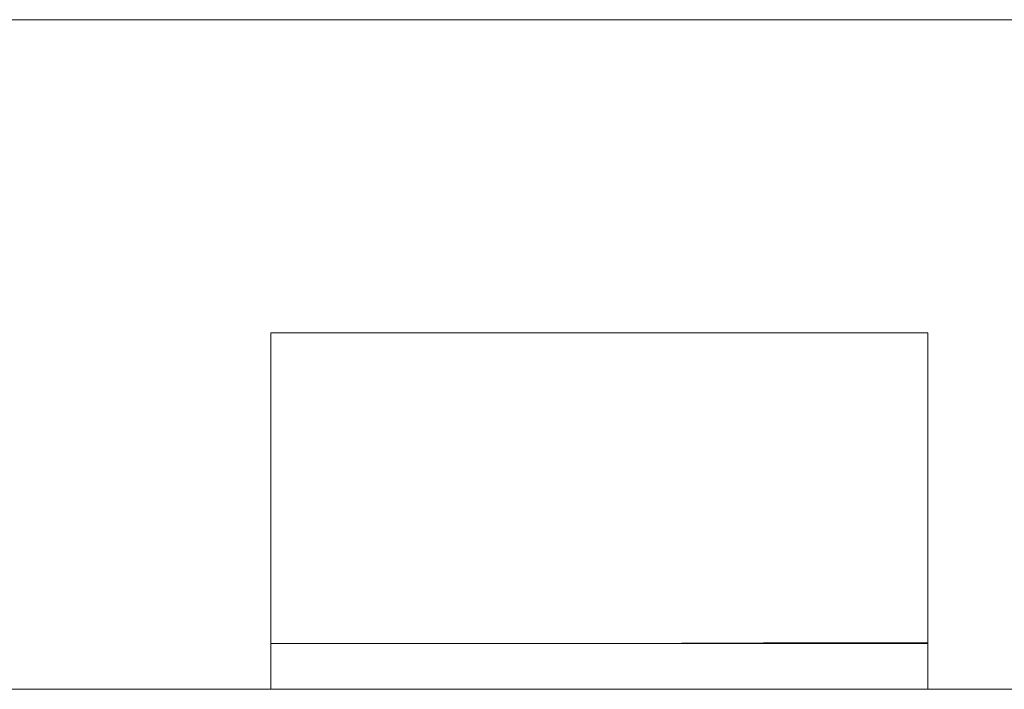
# Model space of a CAD drawing. Header units: millimetres. Extents: x -850 to 154668, y -24973 to 71030.
# Tile 46 of 212: x 41425 to 41500, y 22823 to 22874. Entities that reach past the tile are written whole.
import ezdxf

# ---------------------------------------------------------------- set-up
doc = ezdxf.new("R2010")
doc.units = ezdxf.units.MM
doc.header["$MEASUREMENT"] = 0
doc.layers.add('New_66 Transportvoorzieningen', color=7, linetype='Continuous')

# ---------------------------------------------------------------- blocks, each defined once
blk = doc.blocks.new('#2D lift easy 1462x1520')
at = {"layer": 'New_66 Transportvoorzieningen', "color": 7, "linetype": 'Continuous', "lineweight": 0}
for p, q in [((368.38, 14334.853), (368.38, 12905.853)), ((419.35, 13890.353), (419.35, 13350.353)), ((419.35, 13890.353), (419.35, 13350.353)), ((419.35, 13890.353), (419.35, 13350.353)), ((419.35, 13890.353), (419.35, 13350.353)), ((419.35, 13890.353), (419.35, 13350.353)), ((419.35, 13890.353), (419.35, 13350.353)), ((419.35, 13890.353), (419.35, 13350.353)), ((419.35, 13890.353), (419.35, 13350.353)), ((419.35, 13890.353), (419.35, 13350.353)), ((419.35, 13890.353), (419.35, 13350.353)), ((371.743, 13645.353), (368.38, 13645.353)), ((371.879, 13645.353), (371.743, 13645.353)), ((371.879, 13645.353), (371.925, 13645.353)), ((371.879, 13645.353), (371.879, 13595.353)), ((371.925, 13645.353), (371.973, 13645.353)), ((383.454, 13645.353), (371.973, 13645.353)), ((392.443, 13645.353), (383.454, 13645.353)), ((392.443, 13645.353), (392.513, 13645.353)), ((392.513, 13645.353), (392.613, 13645.353)), ((392.613, 13645.353), (392.692, 13645.353)), ((392.692, 13645.353), (392.773, 13645.353)), ((392.803, 13645.353), (392.773, 13645.353)), ((393.135, 13645.353), (392.803, 13645.353)), ((395.502, 13645.353), (393.135, 13645.353)), ((395.511, 13645.353), (395.502, 13645.353)), ((395.511, 13595.353), (395.511, 13645.353)), ((371.879, 13635.353), (371.879, 13635.353)), ((371.879, 13620.353), (371.879, 13620.353)), ((371.879, 13620.353), (371.973, 13595.353)), ((368.38, 13595.353), (371.743, 13595.353)), ((371.743, 13595.353), (371.879, 13595.353)), ((371.89, 13595.353), (371.879, 13595.353)), ((371.973, 13595.353), (371.89, 13595.353)), ((371.973, 13595.353), (371.99, 13595.353)), ((371.99, 13595.353), (372.008, 13595.353)), ((372.008, 13595.353), (372.027, 13595.353)), ((372.027, 13595.353), (372.046, 13595.353)), ((372.046, 13595.353), (372.065, 13595.353)), ((372.065, 13595.353), (372.084, 13595.353)), ((372.084, 13595.353), (372.104, 13595.353)), ((372.104, 13595.353), (372.124, 13595.353)), ((372.124, 13595.353), (372.145, 13595.353)), ((372.145, 13595.353), (372.166, 13595.353)), ((372.166, 13595.353), (372.187, 13595.353)), ((372.187, 13595.353), (372.208, 13595.353)), ((372.208, 13595.353), (372.23, 13595.353)), ((372.23, 13595.353), (372.252, 13595.353)), ((372.252, 13595.353), (372.274, 13595.353)), ((372.274, 13595.353), (372.297, 13595.353)), ((372.297, 13595.353), (372.319, 13595.353)), ((372.319, 13595.353), (372.342, 13595.353)), ((372.342, 13595.353), (372.365, 13595.353)), ((372.365, 13595.353), (372.388, 13595.353)), ((372.388, 13595.353), (372.412, 13595.353)), ((372.412, 13595.353), (372.436, 13595.353)), ((372.436, 13595.353), (372.459, 13595.353)), ((372.459, 13595.353), (372.483, 13595.353)), ((372.483, 13595.353), (372.508, 13595.353)), ((372.508, 13595.353), (372.532, 13595.353)), ((372.532, 13595.353), (372.556, 13595.353)), ((372.556, 13595.353), (372.581, 13595.353)), ((372.581, 13595.353), (372.606, 13595.353)), ((372.606, 13595.353), (372.63, 13595.353)), ((372.63, 13595.353), (372.655, 13595.353)), ((372.655, 13595.353), (372.68, 13595.353)), ((372.68, 13595.353), (372.705, 13595.353)), ((372.705, 13595.353), (372.73, 13595.353)), ((372.73, 13595.353), (372.756, 13595.353)), ((372.756, 13595.353), (372.781, 13595.353)), ((372.781, 13595.353), (372.806, 13595.353)), ((372.806, 13595.353), (372.832, 13595.353)), ((372.832, 13595.353), (372.857, 13595.353)), ((372.857, 13595.353), (372.883, 13595.353)), ((372.883, 13595.353), (372.908, 13595.353)), ((372.908, 13595.353), (372.934, 13595.353)), ((372.934, 13595.353), (372.959, 13595.353)), ((372.959, 13595.353), (372.985, 13595.353)), ((372.985, 13595.353), (373.011, 13595.353)), ((373.011, 13595.353), (373.036, 13595.353)), ((373.036, 13595.353), (373.062, 13595.353)), ((373.062, 13595.353), (373.087, 13595.353)), ((373.087, 13595.353), (373.113, 13595.353)), ((373.113, 13595.353), (373.138, 13595.353)), ((373.138, 13595.353), (373.164, 13595.353)), ((373.164, 13595.353), (373.189, 13595.353)), ((373.189, 13595.353), (373.215, 13595.353)), ((373.215, 13595.353), (373.24, 13595.353)), ((373.24, 13595.353), (373.266, 13595.353)), ((373.266, 13595.353), (373.291, 13595.353)), ((373.291, 13595.353), (373.316, 13595.353)), ((373.316, 13595.353), (373.342, 13595.353)), ((373.342, 13595.353), (373.367, 13595.353)), ((373.367, 13595.353), (373.392, 13595.353)), ((373.392, 13595.353), (373.417, 13595.353)), ((373.417, 13595.353), (373.442, 13595.353)), ((373.442, 13595.353), (373.467, 13595.353)), ((373.467, 13595.353), (373.492, 13595.353)), ((373.492, 13595.353), (373.516, 13595.353)), ((373.516, 13595.353), (373.541, 13595.353)), ((373.541, 13595.353), (373.566, 13595.353)), ((373.566, 13595.353), (373.59, 13595.353)), ((373.59, 13595.353), (373.615, 13595.353)), ((373.615, 13595.353), (373.639, 13595.353)), ((373.639, 13595.353), (373.663, 13595.353)), ((373.663, 13595.353), (373.688, 13595.353)), ((373.688, 13595.353), (373.712, 13595.353)), ((373.712, 13595.353), (373.736, 13595.353)), ((373.736, 13595.353), (373.76, 13595.353)), ((373.76, 13595.353), (373.783, 13595.353)), ((373.783, 13595.353), (373.807, 13595.353)), ((373.807, 13595.353), (373.831, 13595.353)), ((373.831, 13595.353), (373.855, 13595.353)), ((373.855, 13595.353), (373.878, 13595.353)), ((373.878, 13595.353), (373.902, 13595.353)), ((373.902, 13595.353), (373.925, 13595.353)), ((373.925, 13595.353), (373.949, 13595.353)), ((373.949, 13595.353), (373.972, 13595.353)), ((373.972, 13595.353), (373.995, 13595.353)), ((373.995, 13595.353), (374.018, 13595.353)), ((374.018, 13595.353), (374.042, 13595.353)), ((374.042, 13595.353), (374.065, 13595.353)), ((374.065, 13595.353), (374.088, 13595.353)), ((374.088, 13595.353), (374.111, 13595.353)), ((374.111, 13595.353), (374.134, 13595.353)), ((374.134, 13595.353), (374.157, 13595.353)), ((374.157, 13595.353), (374.18, 13595.353)), ((374.18, 13595.353), (374.203, 13595.353)), ((374.203, 13595.353), (374.226, 13595.353)), ((374.226, 13595.353), (374.25, 13595.353)), ((374.25, 13595.353), (374.273, 13595.353)), ((374.273, 13595.353), (374.296, 13595.353)), ((374.296, 13595.353), (374.319, 13595.353)), ((374.319, 13595.353), (374.342, 13595.353)), ((374.342, 13595.353), (374.366, 13595.353)), ((374.366, 13595.353), (374.389, 13595.353)), ((374.389, 13595.353), (374.413, 13595.353)), ((374.413, 13595.353), (374.436, 13595.353)), ((374.436, 13595.353), (374.46, 13595.353)), ((374.46, 13595.353), (374.483, 13595.353)), ((374.483, 13595.353), (374.507, 13595.353)), ((374.507, 13595.353), (374.531, 13595.353)), ((374.531, 13595.353), (374.555, 13595.353)), ((374.555, 13595.353), (374.579, 13595.353)), ((374.579, 13595.353), (374.603, 13595.353)), ((374.603, 13595.353), (374.627, 13595.353)), ((374.627, 13595.353), (374.652, 13595.353)), ((374.652, 13595.353), (374.676, 13595.353)), ((374.676, 13595.353), (374.701, 13595.353)), ((374.701, 13595.353), (374.725, 13595.353)), ((374.725, 13595.353), (374.75, 13595.353)), ((374.75, 13595.353), (374.774, 13595.353)), ((374.774, 13595.353), (374.799, 13595.353)), ((374.799, 13595.353), (374.824, 13595.353)), ((374.824, 13595.353), (374.849, 13595.353)), ((374.849, 13595.353), (374.874, 13595.353)), ((374.874, 13595.353), (374.899, 13595.353)), ((374.899, 13595.353), (374.924, 13595.353)), ((374.924, 13595.353), (374.949, 13595.353)), ((374.949, 13595.353), (374.974, 13595.353)), ((374.974, 13595.353), (374.999, 13595.353)), ((374.999, 13595.353), (375.024, 13595.353)), ((375.024, 13595.353), (375.049, 13595.353)), ((375.049, 13595.353), (375.073, 13595.353)), ((375.073, 13595.353), (375.098, 13595.353)), ((375.098, 13595.353), (375.123, 13595.353)), ((375.123, 13595.353), (375.148, 13595.353)), ((375.148, 13595.353), (375.173, 13595.353)), ((375.173, 13595.353), (375.197, 13595.353)), ((375.197, 13595.353), (375.222, 13595.353)), ((375.222, 13595.353), (375.246, 13595.353)), ((375.246, 13595.353), (375.271, 13595.353)), ((375.271, 13595.353), (375.295, 13595.353)), ((375.295, 13595.353), (375.319, 13595.353)), ((375.319, 13595.353), (375.343, 13595.353)), ((375.343, 13595.353), (375.367, 13595.353)), ((375.367, 13595.353), (375.391, 13595.353)), ((375.391, 13595.353), (375.415, 13595.353)), ((375.415, 13595.353), (375.438, 13595.353)), ((375.438, 13595.353), (375.462, 13595.353)), ((375.462, 13595.353), (375.485, 13595.353)), ((375.485, 13595.353), (375.508, 13595.353)), ((375.508, 13595.353), (375.532, 13595.353)), ((375.532, 13595.353), (375.555, 13595.353)), ((375.555, 13595.353), (375.578, 13595.353)), ((375.578, 13595.353), (375.6, 13595.353)), ((375.6, 13595.353), (375.623, 13595.353)), ((375.623, 13595.353), (375.646, 13595.353)), ((375.646, 13595.353), (375.668, 13595.353)), ((375.668, 13595.353), (375.691, 13595.353)), ((375.691, 13595.353), (375.713, 13595.353)), ((375.713, 13595.353), (375.735, 13595.353)), ((375.735, 13595.353), (375.758, 13595.353)), ((375.758, 13595.353), (375.78, 13595.353)), ((375.78, 13595.353), (375.802, 13595.353)), ((375.802, 13595.353), (375.824, 13595.353)), ((375.824, 13595.353), (375.847, 13595.353)), ((375.847, 13595.353), (375.869, 13595.353)), ((375.869, 13595.353), (375.891, 13595.353)), ((375.891, 13595.353), (375.913, 13595.353)), ((375.913, 13595.353), (375.935, 13595.353)), ((375.935, 13595.353), (375.958, 13595.353)), ((375.958, 13595.353), (375.98, 13595.353)), ((375.98, 13595.353), (376.003, 13595.353)), ((376.003, 13595.353), (376.025, 13595.353)), ((376.025, 13595.353), (376.048, 13595.353)), ((376.048, 13595.353), (376.07, 13595.353)), ((376.07, 13595.353), (376.093, 13595.353)), ((376.093, 13595.353), (376.116, 13595.353)), ((376.116, 13595.353), (376.139, 13595.353)), ((376.139, 13595.353), (376.162, 13595.353)), ((376.162, 13595.353), (376.185, 13595.353)), ((376.185, 13595.353), (376.208, 13595.353)), ((376.208, 13595.353), (376.232, 13595.353)), ((376.232, 13595.353), (376.255, 13595.353)), ((376.255, 13595.353), (376.279, 13595.353)), ((376.279, 13595.353), (376.302, 13595.353)), ((376.302, 13595.353), (376.326, 13595.353)), ((376.326, 13595.353), (376.35, 13595.353)), ((376.35, 13595.353), (376.374, 13595.353)), ((376.374, 13595.353), (376.398, 13595.353)), ((376.398, 13595.353), (376.422, 13595.353)), ((376.422, 13595.353), (376.446, 13595.353)), ((376.446, 13595.353), (376.47, 13595.353)), ((376.47, 13595.353), (376.494, 13595.353)), ((376.494, 13595.353), (376.519, 13595.353)), ((376.519, 13595.353), (376.543, 13595.353)), ((376.543, 13595.353), (376.567, 13595.353)), ((376.567, 13595.353), (376.592, 13595.353)), ((376.592, 13595.353), (376.616, 13595.353)), ((376.616, 13595.353), (376.64, 13595.353)), ((376.64, 13595.353), (376.665, 13595.353)), ((376.665, 13595.353), (376.689, 13595.353)), ((376.689, 13595.353), (376.713, 13595.353)), ((376.713, 13595.353), (376.737, 13595.353)), ((376.737, 13595.353), (376.761, 13595.353)), ((376.761, 13595.353), (376.786, 13595.353)), ((376.786, 13595.353), (376.81, 13595.353)), ((376.81, 13595.353), (376.834, 13595.353)), ((376.834, 13595.353), (376.857, 13595.353)), ((376.857, 13595.353), (376.881, 13595.353)), ((376.881, 13595.353), (376.905, 13595.353)), ((376.905, 13595.353), (376.928, 13595.353)), ((376.928, 13595.353), (376.952, 13595.353)), ((376.952, 13595.353), (376.975, 13595.353)), ((376.975, 13595.353), (376.998, 13595.353)), ((376.998, 13595.353), (377.022, 13595.353)), ((377.022, 13595.353), (377.045, 13595.353)), ((377.045, 13595.353), (377.068, 13595.353)), ((377.068, 13595.353), (377.09, 13595.353)), ((377.09, 13595.353), (377.113, 13595.353)), ((377.113, 13595.353), (377.136, 13595.353)), ((377.136, 13595.353), (377.158, 13595.353)), ((377.158, 13595.353), (377.181, 13595.353)), ((377.181, 13595.353), (377.203, 13595.353)), ((377.203, 13595.353), (377.226, 13595.353)), ((377.226, 13595.353), (377.248, 13595.353)), ((377.248, 13595.353), (377.27, 13595.353)), ((377.27, 13595.353), (377.292, 13595.353)), ((377.292, 13595.353), (377.314, 13595.353)), ((377.314, 13595.353), (377.336, 13595.353)), ((377.336, 13595.353), (377.358, 13595.353)), ((377.358, 13595.353), (377.38, 13595.353)), ((377.38, 13595.353), (377.402, 13595.353)), ((377.402, 13595.353), (377.424, 13595.353)), ((377.424, 13595.353), (377.446, 13595.353)), ((377.446, 13595.353), (377.468, 13595.353)), ((377.468, 13595.353), (377.49, 13595.353)), ((377.49, 13595.353), (377.512, 13595.353)), ((377.512, 13595.353), (377.534, 13595.353)), ((377.534, 13595.353), (377.556, 13595.353)), ((377.556, 13595.353), (377.578, 13595.353)), ((377.578, 13595.353), (377.601, 13595.353)), ((377.601, 13595.353), (377.623, 13595.353)), ((377.623, 13595.353), (377.645, 13595.353)), ((377.645, 13595.353), (377.668, 13595.353)), ((377.668, 13595.353), (377.69, 13595.353)), ((377.69, 13595.353), (377.713, 13595.353)), ((377.713, 13595.353), (377.736, 13595.353)), ((377.736, 13595.353), (377.759, 13595.353)), ((377.759, 13595.353), (377.782, 13595.353)), ((377.782, 13595.353), (377.805, 13595.353)), ((377.805, 13595.353), (377.828, 13595.353)), ((377.828, 13595.353), (377.851, 13595.353)), ((377.851, 13595.353), (377.874, 13595.353)), ((377.874, 13595.353), (377.898, 13595.353)), ((377.898, 13595.353), (377.921, 13595.353)), ((377.921, 13595.353), (377.945, 13595.353)), ((377.945, 13595.353), (377.968, 13595.353)), ((377.968, 13595.353), (377.992, 13595.353)), ((377.992, 13595.353), (378.016, 13595.353)), ((378.016, 13595.353), (378.039, 13595.353)), ((378.039, 13595.353), (378.063, 13595.353)), ((378.063, 13595.353), (378.087, 13595.353)), ((378.087, 13595.353), (378.111, 13595.353)), ((378.111, 13595.353), (378.135, 13595.353)), ((378.135, 13595.353), (378.159, 13595.353)), ((378.159, 13595.353), (378.183, 13595.353)), ((378.183, 13595.353), (378.207, 13595.353)), ((378.207, 13595.353), (378.23, 13595.353)), ((378.23, 13595.353), (378.254, 13595.353)), ((378.254, 13595.353), (378.278, 13595.353)), ((378.278, 13595.353), (378.302, 13595.353)), ((378.302, 13595.353), (378.326, 13595.353)), ((378.326, 13595.353), (378.349, 13595.353)), ((378.349, 13595.353), (378.373, 13595.353)), ((378.373, 13595.353), (378.397, 13595.353)), ((378.397, 13595.353), (378.42, 13595.353)), ((378.42, 13595.353), (378.444, 13595.353)), ((378.444, 13595.353), (378.467, 13595.353)), ((378.467, 13595.353), (378.49, 13595.353)), ((378.49, 13595.353), (378.514, 13595.353)), ((378.514, 13595.353), (378.537, 13595.353)), ((378.537, 13595.353), (378.56, 13595.353)), ((378.56, 13595.353), (378.583, 13595.353)), ((378.583, 13595.353), (378.606, 13595.353)), ((378.606, 13595.353), (378.628, 13595.353)), ((378.628, 13595.353), (378.651, 13595.353)), ((378.651, 13595.353), (378.674, 13595.353)), ((378.674, 13595.353), (378.696, 13595.353)), ((378.696, 13595.353), (378.718, 13595.353)), ((378.718, 13595.353), (378.741, 13595.353)), ((378.741, 13595.353), (378.763, 13595.353)), ((378.763, 13595.353), (378.785, 13595.353)), ((378.785, 13595.353), (378.807, 13595.353)), ((378.807, 13595.353), (378.829, 13595.353)), ((378.829, 13595.353), (378.851, 13595.353)), ((378.851, 13595.353), (378.873, 13595.353)), ((378.873, 13595.353), (378.895, 13595.353)), ((378.895, 13595.353), (378.917, 13595.353)), ((378.917, 13595.353), (378.939, 13595.353)), ((378.939, 13595.353), (378.96, 13595.353)), ((378.96, 13595.353), (378.982, 13595.353)), ((378.982, 13595.353), (379.004, 13595.353)), ((379.004, 13595.353), (379.025, 13595.353)), ((379.025, 13595.353), (379.047, 13595.353)), ((379.047, 13595.353), (379.069, 13595.353)), ((379.069, 13595.353), (379.09, 13595.353)), ((379.09, 13595.353), (379.112, 13595.353)), ((379.112, 13595.353), (379.133, 13595.353)), ((379.133, 13595.353), (379.155, 13595.353)), ((379.155, 13595.353), (379.177, 13595.353)), ((379.177, 13595.353), (379.199, 13595.353)), ((379.199, 13595.353), (379.22, 13595.353)), ((379.22, 13595.353), (379.242, 13595.353)), ((379.242, 13595.353), (379.264, 13595.353)), ((379.264, 13595.353), (379.286, 13595.353)), ((379.286, 13595.353), (379.307, 13595.353)), ((379.307, 13595.353), (379.329, 13595.353)), ((379.329, 13595.353), (379.351, 13595.353)), ((379.351, 13595.353), (379.373, 13595.353)), ((379.373, 13595.353), (379.395, 13595.353)), ((379.395, 13595.353), (379.417, 13595.353)), ((379.417, 13595.353), (379.439, 13595.353)), ((379.439, 13595.353), (379.461, 13595.353)), ((379.461, 13595.353), (379.483, 13595.353)), ((379.483, 13595.353), (379.506, 13595.353)), ((379.506, 13595.353), (379.528, 13595.353)), ((379.528, 13595.353), (379.55, 13595.353)), ((379.55, 13595.353), (379.572, 13595.353)), ((379.572, 13595.353), (379.594, 13595.353)), ((379.594, 13595.353), (379.617, 13595.353)), ((379.617, 13595.353), (379.639, 13595.353)), ((379.639, 13595.353), (379.661, 13595.353)), ((379.661, 13595.353), (379.684, 13595.353)), ((379.684, 13595.353), (379.706, 13595.353)), ((379.706, 13595.353), (379.728, 13595.353)), ((379.728, 13595.353), (379.751, 13595.353)), ((379.751, 13595.353), (379.773, 13595.353)), ((379.773, 13595.353), (379.795, 13595.353)), ((379.795, 13595.353), (379.818, 13595.353)), ((379.818, 13595.353), (379.84, 13595.353)), ((379.84, 13595.353), (379.862, 13595.353)), ((379.862, 13595.353), (379.885, 13595.353)), ((379.885, 13595.353), (379.907, 13595.353)), ((379.907, 13595.353), (379.929, 13595.353)), ((379.929, 13595.353), (379.952, 13595.353)), ((379.952, 13595.353), (379.974, 13595.353)), ((379.974, 13595.353), (379.996, 13595.353)), ((379.996, 13595.353), (380.018, 13595.353)), ((380.018, 13595.353), (380.04, 13595.353)), ((380.04, 13595.353), (380.062, 13595.353)), ((380.062, 13595.353), (380.084, 13595.353)), ((380.084, 13595.353), (380.106, 13595.353)), ((380.106, 13595.353), (380.129, 13595.353)), ((380.129, 13595.353), (380.15, 13595.353)), ((380.15, 13595.353), (380.172, 13595.353)), ((380.172, 13595.353), (380.194, 13595.353)), ((380.194, 13595.353), (380.216, 13595.353)), ((380.216, 13595.353), (380.238, 13595.353)), ((380.238, 13595.353), (380.26, 13595.353)), ((380.26, 13595.353), (380.282, 13595.353)), ((380.282, 13595.353), (380.303, 13595.353)), ((380.303, 13595.353), (380.325, 13595.353)), ((380.325, 13595.353), (380.347, 13595.353)), ((380.347, 13595.353), (380.368, 13595.353)), ((380.368, 13595.353), (380.39, 13595.353)), ((380.39, 13595.353), (380.412, 13595.353)), ((380.412, 13595.353), (380.433, 13595.353)), ((380.433, 13595.353), (380.455, 13595.353)), ((380.455, 13595.353), (380.476, 13595.353)), ((380.476, 13595.353), (380.498, 13595.353)), ((380.498, 13595.353), (380.519, 13595.353)), ((380.519, 13595.353), (380.541, 13595.353)), ((380.541, 13595.353), (380.562, 13595.353)), ((380.562, 13595.353), (380.583, 13595.353)), ((380.583, 13595.353), (380.605, 13595.353)), ((380.605, 13595.353), (380.626, 13595.353)), ((380.626, 13595.353), (380.647, 13595.353)), ((380.647, 13595.353), (380.669, 13595.353)), ((380.669, 13595.353), (380.69, 13595.353)), ((380.69, 13595.353), (380.711, 13595.353)), ((380.711, 13595.353), (380.732, 13595.353)), ((380.732, 13595.353), (380.754, 13595.353)), ((380.754, 13595.353), (380.775, 13595.353)), ((380.775, 13595.353), (380.796, 13595.353)), ((380.796, 13595.353), (380.817, 13595.353)), ((380.817, 13595.353), (380.838, 13595.353)), ((380.838, 13595.353), (380.859, 13595.353)), ((380.859, 13595.353), (380.881, 13595.353)), ((380.881, 13595.353), (380.902, 13595.353)), ((380.902, 13595.353), (380.923, 13595.353)), ((380.923, 13595.353), (380.944, 13595.353)), ((380.944, 13595.353), (380.965, 13595.353)), ((380.965, 13595.353), (380.986, 13595.353)), ((380.986, 13595.353), (381.007, 13595.353)), ((381.007, 13595.353), (381.028, 13595.353)), ((381.028, 13595.353), (381.049, 13595.353)), ((381.049, 13595.353), (381.07, 13595.353)), ((381.07, 13595.353), (381.092, 13595.353)), ((381.092, 13595.353), (381.113, 13595.353)), ((381.113, 13595.353), (381.134, 13595.353)), ((381.134, 13595.353), (381.155, 13595.353)), ((381.155, 13595.353), (381.176, 13595.353)), ((381.176, 13595.353), (381.197, 13595.353)), ((381.197, 13595.353), (381.218, 13595.353)), ((381.218, 13595.353), (381.239, 13595.353)), ((381.239, 13595.353), (381.26, 13595.353)), ((381.26, 13595.353), (381.281, 13595.353)), ((381.281, 13595.353), (381.302, 13595.353)), ((381.302, 13595.353), (381.323, 13595.353)), ((381.323, 13595.353), (381.344, 13595.353)), ((381.344, 13595.353), (381.365, 13595.353)), ((381.365, 13595.353), (381.386, 13595.353)), ((381.386, 13595.353), (381.407, 13595.353)), ((381.407, 13595.353), (381.428, 13595.353)), ((381.428, 13595.353), (381.449, 13595.353)), ((381.449, 13595.353), (381.47, 13595.353)), ((381.47, 13595.353), (381.492, 13595.353)), ((381.492, 13595.353), (381.513, 13595.353)), ((381.513, 13595.353), (381.534, 13595.353)), ((381.534, 13595.353), (381.555, 13595.353)), ((381.555, 13595.353), (381.576, 13595.353)), ((381.576, 13595.353), (381.597, 13595.353)), ((381.597, 13595.353), (381.618, 13595.353)), ((381.618, 13595.353), (381.639, 13595.353)), ((381.639, 13595.353), (381.66, 13595.353)), ((381.66, 13595.353), (381.681, 13595.353)), ((381.681, 13595.353), (381.702, 13595.353)), ((381.702, 13595.353), (381.723, 13595.353)), ((381.723, 13595.353), (381.744, 13595.353)), ((381.744, 13595.353), (381.765, 13595.353)), ((381.765, 13595.353), (381.786, 13595.353)), ((381.786, 13595.353), (381.807, 13595.353)), ((381.807, 13595.353), (381.828, 13595.353)), ((381.828, 13595.353), (381.849, 13595.353)), ((381.849, 13595.353), (381.87, 13595.353)), ((381.87, 13595.353), (381.891, 13595.353)), ((381.891, 13595.353), (381.912, 13595.353)), ((381.912, 13595.353), (381.933, 13595.353)), ((381.933, 13595.353), (381.954, 13595.353)), ((381.954, 13595.353), (381.975, 13595.353)), ((381.975, 13595.353), (381.996, 13595.353)), ((381.996, 13595.353), (382.017, 13595.353)), ((382.017, 13595.353), (382.038, 13595.353)), ((382.038, 13595.353), (382.059, 13595.353)), ((382.059, 13595.353), (382.08, 13595.353)), ((382.08, 13595.353), (382.1, 13595.353)), ((382.1, 13595.353), (382.121, 13595.353)), ((382.121, 13595.353), (382.142, 13595.353)), ((382.142, 13595.353), (382.163, 13595.353)), ((382.163, 13595.353), (382.184, 13595.353)), ((382.184, 13595.353), (382.205, 13595.353)), ((382.205, 13595.353), (382.225, 13595.353)), ((382.225, 13595.353), (382.246, 13595.353)), ((382.246, 13595.353), (382.267, 13595.353)), ((382.267, 13595.353), (382.288, 13595.353)), ((382.288, 13595.353), (382.309, 13595.353)), ((382.309, 13595.353), (382.329, 13595.353)), ((382.329, 13595.353), (382.35, 13595.353)), ((382.35, 13595.353), (382.371, 13595.353)), ((382.371, 13595.353), (382.392, 13595.353)), ((382.392, 13595.353), (382.413, 13595.353)), ((382.413, 13595.353), (382.433, 13595.353)), ((382.433, 13595.353), (382.454, 13595.353)), ((382.454, 13595.353), (382.475, 13595.353)), ((382.475, 13595.353), (382.496, 13595.353)), ((382.496, 13595.353), (382.516, 13595.353)), ((382.516, 13595.353), (382.537, 13595.353)), ((382.537, 13595.353), (382.558, 13595.353)), ((382.558, 13595.353), (382.579, 13595.353)), ((382.579, 13595.353), (382.6, 13595.353)), ((382.6, 13595.353), (382.621, 13595.353)), ((382.621, 13595.353), (382.641, 13595.353)), ((382.641, 13595.353), (382.662, 13595.353)), ((382.662, 13595.353), (382.683, 13595.353)), ((382.683, 13595.353), (382.704, 13595.353)), ((382.704, 13595.353), (382.725, 13595.353)), ((382.725, 13595.353), (382.746, 13595.353)), ((382.746, 13595.353), (382.767, 13595.353)), ((382.767, 13595.353), (382.788, 13595.353)), ((382.788, 13595.353), (382.809, 13595.353)), ((382.809, 13595.353), (382.83, 13595.353)), ((382.83, 13595.353), (382.851, 13595.353)), ((382.851, 13595.353), (382.872, 13595.353)), ((382.872, 13595.353), (382.893, 13595.353)), ((382.893, 13595.353), (382.914, 13595.353)), ((382.914, 13595.353), (382.935, 13595.353)), ((382.935, 13595.353), (382.956, 13595.353)), ((382.956, 13595.353), (382.977, 13595.353)), ((382.977, 13595.353), (382.998, 13595.353)), ((382.998, 13595.353), (383.019, 13595.353)), ((383.019, 13595.353), (383.04, 13595.353)), ((383.04, 13595.353), (383.061, 13595.353)), ((383.061, 13595.353), (383.082, 13595.353)), ((383.082, 13595.353), (383.103, 13595.353)), ((383.103, 13595.353), (383.124, 13595.353)), ((383.124, 13595.353), (383.145, 13595.353)), ((383.145, 13595.353), (383.166, 13595.353)), ((383.166, 13595.353), (383.187, 13595.353)), ((383.187, 13595.353), (383.208, 13595.353)), ((383.208, 13595.353), (383.229, 13595.353)), ((383.229, 13595.353), (383.25, 13595.353)), ((383.25, 13595.353), (383.271, 13595.353)), ((383.271, 13595.353), (383.291, 13595.353)), ((383.291, 13595.353), (383.312, 13595.353)), ((383.312, 13595.353), (383.333, 13595.353)), ((383.333, 13595.353), (383.354, 13595.353)), ((383.354, 13595.353), (383.374, 13595.353)), ((383.374, 13595.353), (383.395, 13595.353)), ((383.395, 13595.353), (383.416, 13595.353)), ((383.416, 13595.353), (383.436, 13595.353)), ((383.436, 13595.353), (383.457, 13595.353)), ((383.457, 13595.353), (383.477, 13595.353)), ((383.477, 13595.353), (383.498, 13595.353)), ((383.498, 13595.353), (383.518, 13595.353)), ((383.518, 13595.353), (383.539, 13595.353)), ((383.539, 13595.353), (383.559, 13595.353)), ((383.559, 13595.353), (383.579, 13595.353)), ((383.579, 13595.353), (383.6, 13595.353)), ((383.6, 13595.353), (383.62, 13595.353)), ((383.62, 13595.353), (383.64, 13595.353)), ((383.64, 13595.353), (383.66, 13595.353)), ((383.66, 13595.353), (383.68, 13595.353)), ((383.68, 13595.353), (383.7, 13595.353)), ((383.7, 13595.353), (383.72, 13595.353)), ((383.72, 13595.353), (383.74, 13595.353)), ((383.74, 13595.353), (383.76, 13595.353)), ((383.76, 13595.353), (383.78, 13595.353)), ((383.78, 13595.353), (383.8, 13595.353)), ((383.8, 13595.353), (383.82, 13595.353)), ((383.82, 13595.353), (383.839, 13595.353)), ((383.839, 13595.353), (383.859, 13595.353)), ((383.859, 13595.353), (383.879, 13595.353)), ((383.879, 13595.353), (383.899, 13595.353)), ((383.899, 13595.353), (383.918, 13595.353)), ((383.918, 13595.353), (383.938, 13595.353)), ((383.938, 13595.353), (383.958, 13595.353)), ((383.958, 13595.353), (383.977, 13595.353)), ((383.977, 13595.353), (383.997, 13595.353)), ((383.997, 13595.353), (384.017, 13595.353)), ((384.017, 13595.353), (384.036, 13595.353)), ((384.036, 13595.353), (384.056, 13595.353)), ((384.056, 13595.353), (384.075, 13595.353)), ((384.075, 13595.353), (384.095, 13595.353)), ((384.095, 13595.353), (384.115, 13595.353)), ((384.115, 13595.353), (384.134, 13595.353)), ((384.134, 13595.353), (384.154, 13595.353)), ((384.154, 13595.353), (384.174, 13595.353)), ((384.174, 13595.353), (384.193, 13595.353)), ((384.193, 13595.353), (384.213, 13595.353)), ((384.213, 13595.353), (384.233, 13595.353)), ((384.233, 13595.353), (384.252, 13595.353)), ((384.252, 13595.353), (384.272, 13595.353)), ((384.272, 13595.353), (384.292, 13595.353)), ((384.292, 13595.353), (384.312, 13595.353)), ((384.312, 13595.353), (384.331, 13595.353)), ((384.331, 13595.353), (384.351, 13595.353)), ((384.351, 13595.353), (384.371, 13595.353)), ((384.371, 13595.353), (384.391, 13595.353)), ((384.391, 13595.353), (384.41, 13595.353)), ((384.41, 13595.353), (384.43, 13595.353)), ((384.43, 13595.353), (384.45, 13595.353)), ((384.45, 13595.353), (384.47, 13595.353)), ((384.47, 13595.353), (384.49, 13595.353)), ((384.49, 13595.353), (384.509, 13595.353)), ((384.509, 13595.353), (384.529, 13595.353)), ((384.529, 13595.353), (384.549, 13595.353)), ((384.549, 13595.353), (384.569, 13595.353)), ((384.569, 13595.353), (384.588, 13595.353)), ((384.588, 13595.353), (384.608, 13595.353)), ((384.608, 13595.353), (384.628, 13595.353)), ((384.628, 13595.353), (384.648, 13595.353)), ((384.648, 13595.353), (384.668, 13595.353)), ((384.668, 13595.353), (384.687, 13595.353)), ((384.687, 13595.353), (384.707, 13595.353)), ((384.707, 13595.353), (384.727, 13595.353)), ((384.727, 13595.353), (384.747, 13595.353)), ((384.747, 13595.353), (384.766, 13595.353)), ((384.766, 13595.353), (384.786, 13595.353)), ((384.786, 13595.353), (384.806, 13595.353)), ((384.806, 13595.353), (384.825, 13595.353)), ((384.825, 13595.353), (384.845, 13595.353)), ((384.845, 13595.353), (384.864, 13595.353)), ((384.864, 13595.353), (384.884, 13595.353)), ((384.884, 13595.353), (384.904, 13595.353)), ((384.904, 13595.353), (384.923, 13595.353)), ((384.923, 13595.353), (384.943, 13595.353)), ((384.943, 13595.353), (384.962, 13595.353)), ((384.962, 13595.353), (384.982, 13595.353)), ((384.982, 13595.353), (385.001, 13595.353)), ((385.001, 13595.353), (385.021, 13595.353)), ((385.021, 13595.353), (385.04, 13595.353)), ((385.04, 13595.353), (385.06, 13595.353)), ((385.06, 13595.353), (385.079, 13595.353)), ((385.079, 13595.353), (385.099, 13595.353)), ((385.099, 13595.353), (385.118, 13595.353)), ((385.118, 13595.353), (385.137, 13595.353)), ((385.137, 13595.353), (385.157, 13595.353)), ((385.157, 13595.353), (385.176, 13595.353)), ((385.176, 13595.353), (385.196, 13595.353)), ((385.196, 13595.353), (385.215, 13595.353)), ((385.215, 13595.353), (385.234, 13595.353)), ((385.234, 13595.353), (385.254, 13595.353)), ((385.254, 13595.353), (385.273, 13595.353)), ((385.273, 13595.353), (385.292, 13595.353)), ((385.292, 13595.353), (385.312, 13595.353)), ((385.312, 13595.353), (385.331, 13595.353)), ((385.331, 13595.353), (385.351, 13595.353)), ((385.351, 13595.353), (385.37, 13595.353)), ((385.37, 13595.353), (385.389, 13595.353)), ((385.389, 13595.353), (385.409, 13595.353)), ((385.409, 13595.353), (385.428, 13595.353)), ((385.428, 13595.353), (385.447, 13595.353)), ((385.447, 13595.353), (385.467, 13595.353)), ((385.467, 13595.353), (385.486, 13595.353)), ((385.486, 13595.353), (385.505, 13595.353)), ((385.505, 13595.353), (385.525, 13595.353)), ((385.525, 13595.353), (385.544, 13595.353)), ((385.544, 13595.353), (385.564, 13595.353)), ((385.564, 13595.353), (385.583, 13595.353)), ((385.583, 13595.353), (385.602, 13595.353)), ((385.602, 13595.353), (385.622, 13595.353)), ((385.622, 13595.353), (385.641, 13595.353)), ((385.641, 13595.353), (385.661, 13595.353)), ((385.661, 13595.353), (385.68, 13595.353)), ((385.68, 13595.353), (385.699, 13595.353)), ((385.699, 13595.353), (385.719, 13595.353)), ((385.719, 13595.353), (385.738, 13595.353)), ((385.738, 13595.353), (385.758, 13595.353)), ((385.758, 13595.353), (385.777, 13595.353)), ((385.777, 13595.353), (385.796, 13595.353)), ((385.796, 13595.353), (385.816, 13595.353)), ((385.816, 13595.353), (385.835, 13595.353)), ((385.835, 13595.353), (385.854, 13595.353)), ((385.854, 13595.353), (385.874, 13595.353)), ((385.874, 13595.353), (385.893, 13595.353)), ((385.893, 13595.353), (385.912, 13595.353)), ((385.912, 13595.353), (385.932, 13595.353)), ((385.932, 13595.353), (385.951, 13595.353)), ((385.951, 13595.353), (385.97, 13595.353)), ((385.97, 13595.353), (385.99, 13595.353)), ((385.99, 13595.353), (386.009, 13595.353)), ((386.009, 13595.353), (386.028, 13595.353)), ((386.028, 13595.353), (386.047, 13595.353)), ((386.047, 13595.353), (386.066, 13595.353)), ((386.066, 13595.353), (386.085, 13595.353)), ((386.085, 13595.353), (386.105, 13595.353)), ((386.105, 13595.353), (386.124, 13595.353)), ((386.124, 13595.353), (386.143, 13595.353)), ((386.143, 13595.353), (386.162, 13595.353)), ((386.162, 13595.353), (386.181, 13595.353)), ((386.181, 13595.353), (386.2, 13595.353)), ((386.2, 13595.353), (386.219, 13595.353)), ((386.219, 13595.353), (386.238, 13595.353)), ((386.238, 13595.353), (386.257, 13595.353)), ((386.257, 13595.353), (386.276, 13595.353)), ((386.276, 13595.353), (386.294, 13595.353)), ((386.294, 13595.353), (386.313, 13595.353)), ((386.313, 13595.353), (386.332, 13595.353)), ((386.332, 13595.353), (386.351, 13595.353)), ((386.351, 13595.353), (386.37, 13595.353)), ((386.37, 13595.353), (386.388, 13595.353)), ((386.388, 13595.353), (386.407, 13595.353)), ((386.407, 13595.353), (386.426, 13595.353)), ((386.426, 13595.353), (386.445, 13595.353)), ((386.445, 13595.353), (386.463, 13595.353)), ((386.463, 13595.353), (386.482, 13595.353)), ((386.482, 13595.353), (386.501, 13595.353)), ((386.501, 13595.353), (386.519, 13595.353)), ((386.519, 13595.353), (386.538, 13595.353)), ((386.538, 13595.353), (386.556, 13595.353)), ((386.556, 13595.353), (386.575, 13595.353)), ((386.575, 13595.353), (386.594, 13595.353)), ((386.594, 13595.353), (386.612, 13595.353)), ((386.612, 13595.353), (386.631, 13595.353)), ((386.631, 13595.353), (386.649, 13595.353)), ((386.649, 13595.353), (386.668, 13595.353)), ((386.668, 13595.353), (386.686, 13595.353)), ((386.686, 13595.353), (386.705, 13595.353)), ((386.705, 13595.353), (386.723, 13595.353)), ((386.723, 13595.353), (386.742, 13595.353)), ((386.742, 13595.353), (386.761, 13595.353)), ((386.761, 13595.353), (386.779, 13595.353)), ((386.779, 13595.353), (386.798, 13595.353)), ((386.798, 13595.353), (386.816, 13595.353)), ((386.816, 13595.353), (386.835, 13595.353)), ((386.835, 13595.353), (386.853, 13595.353)), ((386.853, 13595.353), (386.872, 13595.353)), ((386.872, 13595.353), (386.89, 13595.353)), ((386.89, 13595.353), (386.909, 13595.353)), ((386.909, 13595.353), (386.927, 13595.353)), ((386.927, 13595.353), (386.946, 13595.353)), ((386.946, 13595.353), (386.964, 13595.353)), ((386.964, 13595.353), (386.983, 13595.353)), ((386.983, 13595.353), (387.001, 13595.353)), ((387.001, 13595.353), (387.02, 13595.353)), ((387.02, 13595.353), (387.038, 13595.353)), ((387.038, 13595.353), (387.056, 13595.353)), ((387.056, 13595.353), (387.075, 13595.353)), ((387.075, 13595.353), (387.093, 13595.353)), ((387.093, 13595.353), (387.112, 13595.353)), ((387.112, 13595.353), (387.13, 13595.353)), ((387.13, 13595.353), (387.148, 13595.353)), ((387.148, 13595.353), (387.167, 13595.353)), ((387.167, 13595.353), (387.185, 13595.353)), ((387.185, 13595.353), (387.203, 13595.353)), ((387.203, 13595.353), (387.222, 13595.353)), ((387.222, 13595.353), (387.24, 13595.353)), ((387.24, 13595.353), (387.258, 13595.353)), ((387.258, 13595.353), (387.276, 13595.353)), ((387.276, 13595.353), (387.294, 13595.353)), ((387.294, 13595.353), (387.313, 13595.353)), ((387.313, 13595.353), (387.331, 13595.353)), ((387.331, 13595.353), (387.349, 13595.353)), ((387.349, 13595.353), (387.367, 13595.353)), ((387.367, 13595.353), (387.385, 13595.353)), ((387.385, 13595.353), (387.403, 13595.353)), ((387.403, 13595.353), (387.421, 13595.353)), ((387.421, 13595.353), (387.439, 13595.353)), ((387.439, 13595.353), (387.457, 13595.353)), ((387.457, 13595.353), (387.475, 13595.353)), ((387.475, 13595.353), (387.492, 13595.353)), ((387.492, 13595.353), (387.51, 13595.353)), ((387.51, 13595.353), (387.528, 13595.353)), ((387.528, 13595.353), (387.546, 13595.353)), ((387.546, 13595.353), (387.564, 13595.353)), ((387.564, 13595.353), (387.581, 13595.353)), ((387.581, 13595.353), (387.599, 13595.353)), ((387.599, 13595.353), (387.617, 13595.353)), ((387.617, 13595.353), (387.635, 13595.353)), ((387.635, 13595.353), (387.652, 13595.353)), ((387.652, 13595.353), (387.67, 13595.353)), ((387.67, 13595.353), (387.688, 13595.353)), ((387.688, 13595.353), (387.705, 13595.353)), ((387.705, 13595.353), (387.723, 13595.353)), ((387.723, 13595.353), (387.741, 13595.353)), ((387.741, 13595.353), (387.758, 13595.353)), ((387.758, 13595.353), (387.776, 13595.353)), ((387.776, 13595.353), (387.793, 13595.353)), ((387.793, 13595.353), (387.811, 13595.353)), ((387.811, 13595.353), (387.829, 13595.353)), ((387.829, 13595.353), (387.846, 13595.353)), ((387.846, 13595.353), (387.864, 13595.353)), ((387.864, 13595.353), (387.882, 13595.353)), ((387.882, 13595.353), (387.899, 13595.353)), ((387.899, 13595.353), (387.917, 13595.353)), ((387.917, 13595.353), (387.935, 13595.353)), ((387.935, 13595.353), (387.952, 13595.353)), ((387.952, 13595.353), (387.97, 13595.353)), ((387.97, 13595.353), (387.988, 13595.353)), ((387.988, 13595.353), (388.006, 13595.353)), ((388.006, 13595.353), (388.023, 13595.353)), ((388.023, 13595.353), (388.041, 13595.353)), ((388.041, 13595.353), (388.059, 13595.353)), ((388.059, 13595.353), (388.077, 13595.353)), ((388.077, 13595.353), (388.095, 13595.353)), ((388.095, 13595.353), (388.112, 13595.353)), ((388.112, 13595.353), (388.13, 13595.353)), ((388.13, 13595.353), (388.148, 13595.353)), ((388.148, 13595.353), (388.166, 13595.353)), ((388.166, 13595.353), (388.184, 13595.353)), ((388.184, 13595.353), (388.202, 13595.353)), ((388.202, 13595.353), (388.22, 13595.353)), ((388.22, 13595.353), (388.237, 13595.353)), ((388.237, 13595.353), (388.255, 13595.353)), ((388.255, 13595.353), (388.273, 13595.353)), ((388.273, 13595.353), (388.291, 13595.353)), ((388.291, 13595.353), (388.309, 13595.353)), ((388.309, 13595.353), (388.327, 13595.353)), ((388.327, 13595.353), (388.345, 13595.353)), ((388.345, 13595.353), (388.363, 13595.353)), ((388.363, 13595.353), (388.38, 13595.353)), ((388.38, 13595.353), (388.398, 13595.353)), ((388.398, 13595.353), (388.416, 13595.353)), ((388.416, 13595.353), (388.434, 13595.353)), ((388.434, 13595.353), (388.452, 13595.353)), ((388.452, 13595.353), (388.469, 13595.353)), ((388.469, 13595.353), (388.487, 13595.353)), ((388.487, 13595.353), (388.505, 13595.353)), ((388.505, 13595.353), (388.522, 13595.353)), ((388.522, 13595.353), (388.54, 13595.353)), ((388.54, 13595.353), (388.558, 13595.353)), ((388.558, 13595.353), (388.575, 13595.353)), ((388.575, 13595.353), (388.593, 13595.353)), ((388.593, 13595.353), (388.61, 13595.353)), ((388.61, 13595.353), (388.628, 13595.353)), ((388.628, 13595.353), (388.645, 13595.353)), ((388.645, 13595.353), (388.662, 13595.353)), ((388.662, 13595.353), (388.68, 13595.353)), ((388.68, 13595.353), (388.697, 13595.353)), ((388.697, 13595.353), (388.714, 13595.353)), ((388.714, 13595.353), (388.732, 13595.353)), ((388.732, 13595.353), (388.749, 13595.353)), ((388.749, 13595.353), (388.766, 13595.353)), ((388.766, 13595.353), (388.783, 13595.353)), ((388.783, 13595.353), (388.801, 13595.353)), ((388.801, 13595.353), (388.818, 13595.353)), ((388.818, 13595.353), (388.835, 13595.353)), ((388.835, 13595.353), (388.852, 13595.353)), ((388.852, 13595.353), (388.869, 13595.353)), ((388.869, 13595.353), (388.886, 13595.353)), ((388.886, 13595.353), (388.903, 13595.353)), ((388.903, 13595.353), (388.92, 13595.353)), ((388.92, 13595.353), (388.937, 13595.353)), ((388.937, 13595.353), (388.954, 13595.353)), ((388.954, 13595.353), (388.971, 13595.353)), ((388.971, 13595.353), (388.987, 13595.353)), ((388.987, 13595.353), (389.004, 13595.353)), ((389.004, 13595.353), (389.021, 13595.353)), ((389.021, 13595.353), (389.038, 13595.353)), ((389.038, 13595.353), (389.055, 13595.353)), ((389.055, 13595.353), (389.072, 13595.353)), ((389.072, 13595.353), (389.089, 13595.353)), ((389.089, 13595.353), (389.105, 13595.353)), ((389.105, 13595.353), (389.122, 13595.353)), ((389.122, 13595.353), (389.139, 13595.353)), ((389.139, 13595.353), (389.156, 13595.353)), ((389.156, 13595.353), (389.173, 13595.353)), ((389.173, 13595.353), (389.19, 13595.353)), ((389.19, 13595.353), (389.206, 13595.353)), ((389.206, 13595.353), (389.223, 13595.353)), ((389.223, 13595.353), (389.24, 13595.353)), ((389.24, 13595.353), (389.257, 13595.353)), ((389.257, 13595.353), (389.274, 13595.353)), ((389.274, 13595.353), (389.291, 13595.353)), ((389.291, 13595.353), (389.307, 13595.353)), ((389.307, 13595.353), (389.324, 13595.353)), ((389.324, 13595.353), (389.341, 13595.353)), ((389.341, 13595.353), (389.358, 13595.353)), ((389.358, 13595.353), (389.375, 13595.353)), ((389.375, 13595.353), (389.392, 13595.353)), ((389.392, 13595.353), (389.408, 13595.353)), ((389.408, 13595.353), (389.425, 13595.353)), ((389.425, 13595.353), (389.442, 13595.353)), ((389.442, 13595.353), (389.459, 13595.353)), ((389.459, 13595.353), (389.476, 13595.353)), ((389.476, 13595.353), (389.492, 13595.353)), ((389.492, 13595.353), (389.509, 13595.353)), ((389.509, 13595.353), (389.526, 13595.353)), ((389.526, 13595.353), (389.543, 13595.353)), ((389.543, 13595.353), (389.559, 13595.353)), ((389.559, 13595.353), (389.576, 13595.353)), ((389.576, 13595.353), (389.593, 13595.353)), ((389.593, 13595.353), (389.609, 13595.353)), ((389.609, 13595.353), (389.626, 13595.353)), ((389.626, 13595.353), (389.643, 13595.353)), ((389.643, 13595.353), (389.659, 13595.353)), ((389.659, 13595.353), (389.676, 13595.353)), ((389.676, 13595.353), (389.692, 13595.353)), ((389.692, 13595.353), (389.709, 13595.353)), ((389.709, 13595.353), (389.725, 13595.353)), ((389.725, 13595.353), (389.742, 13595.353)), ((389.742, 13595.353), (389.758, 13595.353)), ((389.758, 13595.353), (389.775, 13595.353)), ((389.775, 13595.353), (389.791, 13595.353)), ((389.791, 13595.353), (389.807, 13595.353)), ((389.807, 13595.353), (389.824, 13595.353)), ((389.824, 13595.353), (389.84, 13595.353)), ((389.84, 13595.353), (389.856, 13595.353)), ((389.856, 13595.353), (389.872, 13595.353)), ((389.872, 13595.353), (389.889, 13595.353)), ((389.889, 13595.353), (389.905, 13595.353)), ((389.905, 13595.353), (389.921, 13595.353)), ((389.921, 13595.353), (389.937, 13595.353)), ((389.937, 13595.353), (389.953, 13595.353)), ((389.953, 13595.353), (389.969, 13595.353)), ((389.969, 13595.353), (389.985, 13595.353)), ((389.985, 13595.353), (390.002, 13595.353)), ((390.002, 13595.353), (390.018, 13595.353)), ((390.018, 13595.353), (390.034, 13595.353)), ((390.034, 13595.353), (390.05, 13595.353)), ((390.05, 13595.353), (390.066, 13595.353)), ((390.066, 13595.353), (390.082, 13595.353)), ((390.082, 13595.353), (390.097, 13595.353)), ((390.097, 13595.353), (390.113, 13595.353)), ((390.113, 13595.353), (390.129, 13595.353)), ((390.129, 13595.353), (390.145, 13595.353)), ((390.145, 13595.353), (390.161, 13595.353)), ((390.161, 13595.353), (390.177, 13595.353)), ((390.177, 13595.353), (390.193, 13595.353)), ((390.193, 13595.353), (390.209, 13595.353)), ((390.209, 13595.353), (390.225, 13595.353)), ((390.225, 13595.353), (390.241, 13595.353)), ((390.241, 13595.353), (390.257, 13595.353)), ((390.257, 13595.353), (390.272, 13595.353)), ((390.272, 13595.353), (390.288, 13595.353)), ((390.288, 13595.353), (390.304, 13595.353)), ((390.304, 13595.353), (390.32, 13595.353)), ((390.32, 13595.353), (390.336, 13595.353)), ((390.336, 13595.353), (390.352, 13595.353)), ((390.352, 13595.353), (390.368, 13595.353)), ((390.368, 13595.353), (390.383, 13595.353)), ((390.383, 13595.353), (390.399, 13595.353)), ((390.399, 13595.353), (390.415, 13595.353)), ((390.415, 13595.353), (390.431, 13595.353)), ((390.431, 13595.353), (390.447, 13595.353)), ((390.447, 13595.353), (390.462, 13595.353)), ((390.462, 13595.353), (390.478, 13595.353)), ((390.478, 13595.353), (390.494, 13595.353)), ((390.494, 13595.353), (390.51, 13595.353)), ((390.51, 13595.353), (390.526, 13595.353)), ((390.526, 13595.353), (390.541, 13595.353)), ((390.541, 13595.353), (390.557, 13595.353)), ((390.557, 13595.353), (390.573, 13595.353)), ((390.573, 13595.353), (390.589, 13595.353)), ((390.589, 13595.353), (390.604, 13595.353)), ((390.604, 13595.353), (390.62, 13595.353)), ((390.62, 13595.353), (390.636, 13595.353)), ((390.636, 13595.353), (390.651, 13595.353)), ((390.651, 13595.353), (390.667, 13595.353)), ((390.667, 13595.353), (390.683, 13595.353)), ((390.683, 13595.353), (390.698, 13595.353)), ((390.698, 13595.353), (390.714, 13595.353)), ((390.714, 13595.353), (390.729, 13595.353)), ((390.729, 13595.353), (390.745, 13595.353)), ((390.745, 13595.353), (390.76, 13595.353)), ((390.76, 13595.353), (390.776, 13595.353)), ((390.776, 13595.353), (390.791, 13595.353)), ((390.791, 13595.353), (390.807, 13595.353)), ((390.807, 13595.353), (390.822, 13595.353)), ((390.822, 13595.353), (390.837, 13595.353)), ((390.837, 13595.353), (390.853, 13595.353)), ((390.853, 13595.353), (390.868, 13595.353)), ((390.868, 13595.353), (390.883, 13595.353)), ((390.883, 13595.353), (390.898, 13595.353)), ((390.898, 13595.353), (390.914, 13595.353)), ((390.914, 13595.353), (390.929, 13595.353)), ((390.929, 13595.353), (390.944, 13595.353)), ((390.944, 13595.353), (390.959, 13595.353)), ((390.959, 13595.353), (390.974, 13595.353)), ((390.974, 13595.353), (390.989, 13595.353)), ((390.989, 13595.353), (391.004, 13595.353)), ((391.004, 13595.353), (391.019, 13595.353)), ((391.019, 13595.353), (391.034, 13595.353)), ((391.034, 13595.353), (391.049, 13595.353)), ((391.049, 13595.353), (391.063, 13595.353)), ((391.063, 13595.353), (391.078, 13595.353)), ((391.078, 13595.353), (391.093, 13595.353)), ((391.093, 13595.353), (391.108, 13595.353)), ((391.108, 13595.353), (391.122, 13595.353)), ((391.122, 13595.353), (391.137, 13595.353)), ((391.137, 13595.353), (391.152, 13595.353)), ((391.152, 13595.353), (391.166, 13595.353)), ((391.166, 13595.353), (391.181, 13595.353)), ((391.181, 13595.353), (391.195, 13595.353)), ((391.195, 13595.353), (391.21, 13595.353)), ((391.21, 13595.353), (391.224, 13595.353)), ((391.224, 13595.353), (391.239, 13595.353)), ((391.239, 13595.353), (391.253, 13595.353)), ((391.253, 13595.353), (391.268, 13595.353)), ((391.268, 13595.353), (391.282, 13595.353)), ((391.282, 13595.353), (391.296, 13595.353)), ((391.296, 13595.353), (391.311, 13595.353)), ((391.311, 13595.353), (391.325, 13595.353)), ((391.325, 13595.353), (391.339, 13595.353)), ((391.339, 13595.353), (391.354, 13595.353)), ((391.354, 13595.353), (391.368, 13595.353)), ((391.368, 13595.353), (391.382, 13595.353)), ((391.382, 13595.353), (391.396, 13595.353)), ((391.396, 13595.353), (391.41, 13595.353)), ((391.41, 13595.353), (391.425, 13595.353)), ((391.425, 13595.353), (391.439, 13595.353)), ((391.439, 13595.353), (391.453, 13595.353)), ((391.453, 13595.353), (391.467, 13595.353)), ((391.467, 13595.353), (391.481, 13595.353)), ((391.481, 13595.353), (391.495, 13595.353)), ((391.495, 13595.353), (391.509, 13595.353)), ((391.509, 13595.353), (391.524, 13595.353)), ((391.524, 13595.353), (391.538, 13595.353)), ((391.538, 13595.353), (391.552, 13595.353)), ((391.552, 13595.353), (391.566, 13595.353)), ((391.566, 13595.353), (391.58, 13595.353)), ((391.58, 13595.353), (391.594, 13595.353)), ((391.594, 13595.353), (391.608, 13595.353)), ((391.608, 13595.353), (391.623, 13595.353)), ((391.623, 13595.353), (391.637, 13595.353)), ((391.637, 13595.353), (391.651, 13595.353)), ((391.651, 13595.353), (391.665, 13595.353)), ((391.665, 13595.353), (391.68, 13595.353)), ((391.68, 13595.353), (391.694, 13595.353)), ((391.694, 13595.353), (391.708, 13595.353)), ((391.708, 13595.353), (391.722, 13595.353)), ((391.722, 13595.353), (391.737, 13595.353)), ((391.737, 13595.353), (391.751, 13595.353)), ((391.751, 13595.353), (391.766, 13595.353)), ((391.766, 13595.353), (391.78, 13595.353)), ((391.78, 13595.353), (391.794, 13595.353)), ((391.794, 13595.353), (391.809, 13595.353)), ((391.809, 13595.353), (391.824, 13595.353)), ((391.824, 13595.353), (391.838, 13595.353)), ((391.838, 13595.353), (391.853, 13595.353)), ((391.853, 13595.353), (391.868, 13595.353)), ((391.868, 13595.353), (391.882, 13595.353)), ((391.882, 13595.353), (391.897, 13595.353)), ((391.897, 13595.353), (391.912, 13595.353)), ((391.912, 13595.353), (391.927, 13595.353)), ((391.927, 13595.353), (391.942, 13595.353)), ((391.942, 13595.353), (391.957, 13595.353)), ((391.957, 13595.353), (391.973, 13595.353)), ((391.973, 13595.353), (391.988, 13595.353)), ((391.988, 13595.353), (392.003, 13595.353)), ((392.003, 13595.353), (392.019, 13595.353)), ((392.019, 13595.353), (392.034, 13595.353)), ((392.034, 13595.353), (392.05, 13595.353)), ((392.05, 13595.353), (392.066, 13595.353)), ((392.066, 13595.353), (392.081, 13595.353)), ((392.081, 13595.353), (392.097, 13595.353)), ((392.097, 13595.353), (392.113, 13595.353)), ((392.113, 13595.353), (392.129, 13595.353)), ((392.129, 13595.353), (392.146, 13595.353)), ((392.146, 13595.353), (392.162, 13595.353)), ((392.162, 13595.353), (392.179, 13595.353)), ((392.179, 13595.353), (392.195, 13595.353)), ((392.195, 13595.353), (392.212, 13595.353)), ((392.212, 13595.353), (392.229, 13595.353)), ((392.229, 13595.353), (392.246, 13595.353)), ((392.246, 13595.353), (392.263, 13595.353)), ((392.263, 13595.353), (392.28, 13595.353)), ((392.28, 13595.353), (392.298, 13595.353)), ((392.298, 13595.353), (392.315, 13595.353)), ((392.315, 13595.353), (392.333, 13595.353)), ((392.333, 13595.353), (392.351, 13595.353)), ((392.351, 13595.353), (392.369, 13595.353)), ((392.369, 13595.353), (392.387, 13595.353)), ((392.387, 13595.353), (392.406, 13595.353)), ((392.406, 13595.353), (392.425, 13595.353)), ((392.425, 13595.353), (392.443, 13595.353)), ((392.488, 13595.353), (392.443, 13595.353)), ((392.549, 13595.353), (392.488, 13595.353)), ((392.657, 13595.353), (392.549, 13595.353)), ((392.773, 13595.353), (392.657, 13595.353)), ((392.773, 13595.353), (392.803, 13595.353)), ((392.803, 13595.353), (393.135, 13595.353)), ((393.135, 13595.353), (395.502, 13595.353)), ((395.502, 13595.353), (395.511, 13595.353))]:
    blk.add_line(p, q, dxfattribs=at)

msp = doc.modelspace()

# ---------------------------------------------------------------- block references
at = {"layer": 'New_66 Transportvoorzieningen', "color": 1, "linetype": 'Continuous', "lineweight": 0, "zscale": 1000, "rotation": 90}
msp.add_blockref('#2D lift easy 1462x1520', (55089.853, 22455.001), dxfattribs=at)

doc.saveas('drawing.dxf')
